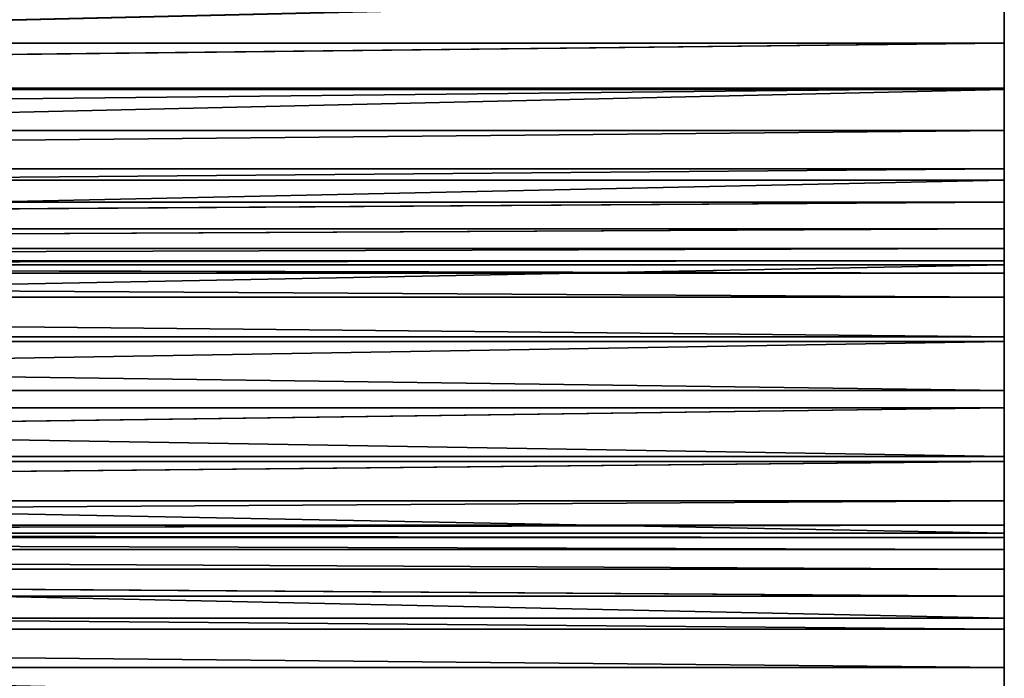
# Model space of a CAD drawing. Extents: x 0 to 22.2, y -49.5 to 1.2.
# Tile 11 of 23: x 16.5 to 22, y -15.8 to -12.1. Entities that reach past the tile are written whole.
import ezdxf

# ---------------------------------------------------------------- set-up
doc = ezdxf.new("R2010")
doc.units = 0
doc.header["$LTSCALE"] = 2.54
doc.layers.get('0').update_dxf_attribs({"color": 13, "linetype": 'CONTINUOUS'})

# ---------------------------------------------------------------- blocks, each defined once
blk = doc.blocks.new('GRUPA0_1')
at = {"color": 0}
for p, q in [((22, -12, 70), (0, -12.5209, 69.9544)), ((22, -12, 70), (0, -12.5209, 69.9544)), ((22, -12, 68.5), (22, -12.2605, 68.4772)), ((22, -12.5209, 69.9544), (22, -12, 70)), ((22, -12, 70), (22, -12.2605, 68.4772)), ((22, -12, 68.5), (22, -12.2605, 68.4772)), ((22, -12, 70), (22, -12.2605, 68.4772)), ((22, -12.5209, 69.9544), (22, -12, 70)), ((22, -12.2605, 68.4772), (0, -12.2605, 68.4772)), ((22, -12.2605, 68.4772), (0, -12.2605, 68.4772)), ((22, -12.2605, 68.4772), (0, -12.513, 68.4095)), ((22, -12.2605, 68.4772), (0, -12.513, 68.4095)), ((22, -12.2605, 68.4772), (22, -12.513, 68.4095)), ((22, -12.5209, 69.9544), (22, -12.2605, 68.4772)), ((22, -12.5209, 69.9544), (22, -12.2605, 68.4772)), ((22, -12.2605, 68.4772), (22, -12.513, 68.4095)), ((22, -12.513, 68.4095), (0, -12.513, 68.4095)), ((22, -12.513, 68.4095), (0, -12.513, 68.4095)), ((22, -12.513, 68.4095), (0, -12.75, 68.299)), ((22, -12.513, 68.4095), (0, -12.75, 68.299)), ((22, -12.5209, 69.9544), (0, -13.0261, 69.8191)), ((22, -12.5209, 69.9544), (0, -13.0261, 69.8191)), ((22, -12.5209, 69.9544), (0, -12.5209, 69.9544)), ((22, -12.5209, 69.9544), (0, -12.5209, 69.9544)), ((22, -12.513, 68.4095), (22, -12.75, 68.299)), ((22, -12.5209, 69.9544), (22, -12.513, 68.4095)), ((22, -12.5209, 69.9544), (22, -12.513, 68.4095)), ((22, -13.0261, 69.8191), (22, -12.513, 68.4095)), ((22, -13.0261, 69.8191), (22, -12.513, 68.4095)), ((22, -12.513, 68.4095), (22, -12.75, 68.299)), ((22, -13.0261, 69.8191), (22, -12.5209, 69.9544)), ((22, -13.0261, 69.8191), (22, -12.5209, 69.9544)), ((22, -12.75, 68.299), (0, -12.75, 68.299)), ((22, -12.75, 68.299), (0, -12.75, 68.299)), ((22, -12.75, 68.299), (0, -12.9642, 68.1491)), ((22, -12.75, 68.299), (0, -12.9642, 68.1491)), ((22, -12.75, 68.299), (22, -12.9642, 68.1491)), ((22, -13.0261, 69.8191), (22, -12.75, 68.299)), ((22, -13.0261, 69.8191), (22, -12.75, 68.299)), ((22, -13.5, 69.5981), (22, -12.75, 68.299)), ((22, -13.5, 69.5981), (22, -12.75, 68.299)), ((22, -12.75, 68.299), (22, -12.9642, 68.1491)), ((22, -12.9642, 68.1491), (0, -12.9642, 68.1491)), ((22, -12.9642, 68.1491), (0, -12.9642, 68.1491)), ((22, -12.9642, 68.1491), (0, -13.1491, 67.9642)), ((22, -12.9642, 68.1491), (0, -13.1491, 67.9642)), ((22, -12.9642, 68.1491), (22, -13.1491, 67.9642)), ((22, -13.5, 69.5981), (22, -12.9642, 68.1491)), ((22, -13.5, 69.5981), (22, -12.9642, 68.1491)), ((22, -13.9284, 69.2981), (22, -12.9642, 68.1491)), ((22, -13.9284, 69.2981), (22, -12.9642, 68.1491)), ((22, -12.9642, 68.1491), (22, -13.1491, 67.9642)), ((22, -13.0261, 69.8191), (0, -13.5, 69.5981)), ((22, -13.0261, 69.8191), (0, -13.5, 69.5981)), ((22, -13.0261, 69.8191), (0, -13.0261, 69.8191)), ((22, -13.0261, 69.8191), (0, -13.0261, 69.8191)), ((22, -13.5, 69.5981), (22, -13.0261, 69.8191)), ((22, -13.5, 69.5981), (22, -13.0261, 69.8191)), ((22, -13.1491, 67.9642), (0, -13.1491, 67.9642)), ((22, -13.1491, 67.9642), (0, -13.1491, 67.9642)), ((22, -13.1491, 67.9642), (0, -13.299, 67.75)), ((22, -13.1491, 67.9642), (0, -13.299, 67.75)), ((22, -13.1491, 67.9642), (22, -13.299, 67.75)), ((22, -13.9284, 69.2981), (22, -13.1491, 67.9642)), ((22, -13.9284, 69.2981), (22, -13.1491, 67.9642)), ((22, -14.2981, 68.9284), (22, -13.1491, 67.9642)), ((22, -14.2981, 68.9284), (22, -13.1491, 67.9642)), ((22, -13.1491, 67.9642), (22, -13.299, 67.75)), ((22, -13.299, 67.75), (0, -13.299, 67.75)), ((22, -13.299, 67.75), (0, -13.299, 67.75)), ((22, -13.299, 67.75), (0, -13.4095, 67.513)), ((22, -13.299, 67.75), (0, -13.4095, 67.513)), ((22, -13.299, 67.75), (22, -13.4095, 67.513)), ((22, -14.2981, 68.9284), (22, -13.299, 67.75)), ((22, -14.2981, 68.9284), (22, -13.299, 67.75)), ((22, -14.5981, 68.5), (22, -13.299, 67.75)), ((22, -14.5981, 68.5), (22, -13.299, 67.75)), ((22, -13.299, 67.75), (22, -13.4095, 67.513)), ((22, -13.4095, 67.513), (0, -13.4095, 67.513)), ((22, -13.4095, 67.513), (0, -13.4095, 67.513)), ((22, -13.4095, 67.513), (0, -13.4772, 67.2605)), ((22, -13.4095, 67.513), (0, -13.4772, 67.2605)), ((22, -13.4095, 67.513), (22, -13.4772, 67.2605)), ((22, -14.5981, 68.5), (22, -13.4095, 67.513)), ((22, -14.5981, 68.5), (22, -13.4095, 67.513)), ((22, -14.8191, 68.0261), (22, -13.4095, 67.513)), ((22, -14.8191, 68.0261), (22, -13.4095, 67.513)), ((22, -13.4095, 67.513), (22, -13.4772, 67.2605)), ((22, -13.4772, 67.2605), (0, -13.4772, 67.2605)), ((22, -13.4772, 67.2605), (0, -13.4772, 67.2605)), ((22, -13.4772, 67.2605), (0, -13.5, 67)), ((22, -13.4772, 67.2605), (0, -13.5, 67)), ((0, -13.5, 3), (22, -13.5, 3)), ((22, -13.5456, 2.4791), (0, -13.5, 3)), ((22, -13.5456, 2.4791), (0, -13.5, 3)), ((22, -13.5, 67), (0, -13.5, 67)), ((22, -13.5, 69.5981), (0, -13.9284, 69.2981)), ((22, -13.5, 69.5981), (0, -13.9284, 69.2981)), ((22, -13.5, 69.5981), (0, -13.5, 69.5981)), ((22, -13.5, 69.5981), (0, -13.5, 69.5981)), ((22, -13.5, 67), (0, -13.5, 67)), ((22, -13.5, 67), (0, -13.5, 3)), ((22, -13.5, 67), (0, -13.5, 3)), ((0, -13.5, 3), (22, -13.5, 3)), ((22, -13.4772, 67.2605), (22, -13.5, 67)), ((22, -14.8191, 68.0261), (22, -13.4772, 67.2605)), ((22, -14.8191, 68.0261), (22, -13.4772, 67.2605)), ((22, -14.9544, 67.5209), (22, -13.4772, 67.2605)), ((22, -14.9544, 67.5209), (22, -13.4772, 67.2605)), ((22, -13.4772, 67.2605), (22, -13.5, 67)), ((22, -13.5, 3), (22, -13.5456, 2.4791)), ((22, -13.5, 3), (22, -13.5456, 2.4791)), ((22, -13.5, 3), (22, -15, 3)), ((22, -13.9284, 69.2981), (22, -13.5, 69.5981)), ((22, -13.9284, 69.2981), (22, -13.5, 69.5981)), ((22, -14.9544, 67.5209), (22, -13.5, 67)), ((22, -14.9544, 67.5209), (22, -13.5, 67)), ((22, -15, 67), (22, -13.5, 67)), ((22, -13.5, 67), (22, -13.5, 3)), ((22, -13.5, 67), (22, -13.5, 3)), ((22, -13.5, 67), (22, -15, 3)), ((22, -13.5, 3), (22, -15, 3)), ((22, -13.5, 67), (22, -15, 3)), ((22, -15, 67), (22, -13.5, 67)), ((22, -13.5456, 2.4791), (0, -13.5456, 2.4791)), ((22, -13.5456, 2.4791), (0, -13.5456, 2.4791)), ((22, -13.6809, 1.9739), (0, -13.5456, 2.4791)), ((22, -13.6809, 1.9739), (0, -13.5456, 2.4791)), ((22, -13.5456, 2.4791), (22, -13.6809, 1.9739)), ((22, -13.5456, 2.4791), (22, -13.6809, 1.9739)), ((22, -13.5456, 2.4791), (22, -15.0228, 2.7395)), ((22, -13.5456, 2.4791), (22, -15.0228, 2.7395)), ((22, -13.5456, 2.4791), (22, -15, 3)), ((22, -13.5456, 2.4791), (22, -15, 3)), ((22, -13.6809, 1.9739), (0, -13.6809, 1.9739)), ((22, -13.6809, 1.9739), (0, -13.6809, 1.9739)), ((22, -13.9019, 1.5), (0, -13.6809, 1.9739)), ((22, -13.9019, 1.5), (0, -13.6809, 1.9739)), ((22, -13.6809, 1.9739), (22, -13.9019, 1.5)), ((22, -13.6809, 1.9739), (22, -13.9019, 1.5)), ((22, -13.6809, 1.9739), (22, -15.0905, 2.487)), ((22, -13.6809, 1.9739), (22, -15.0905, 2.487)), ((22, -13.6809, 1.9739), (22, -15.0228, 2.7395)), ((22, -13.6809, 1.9739), (22, -15.0228, 2.7395)), ((22, -13.9019, 1.5), (0, -13.9019, 1.5)), ((22, -13.9019, 1.5), (0, -13.9019, 1.5)), ((22, -14.2019, 1.0716), (0, -13.9019, 1.5)), ((22, -14.2019, 1.0716), (0, -13.9019, 1.5)), ((22, -13.9019, 1.5), (22, -14.2019, 1.0716)), ((22, -13.9019, 1.5), (22, -14.2019, 1.0716)), ((22, -13.9019, 1.5), (22, -15.201, 2.25)), ((22, -13.9019, 1.5), (22, -15.201, 2.25)), ((22, -13.9019, 1.5), (22, -15.0905, 2.487)), ((22, -13.9019, 1.5), (22, -15.0905, 2.487)), ((22, -13.9284, 69.2981), (0, -14.2981, 68.9284)), ((22, -13.9284, 69.2981), (0, -14.2981, 68.9284)), ((22, -13.9284, 69.2981), (0, -13.9284, 69.2981)), ((22, -13.9284, 69.2981), (0, -13.9284, 69.2981)), ((22, -14.2981, 68.9284), (22, -13.9284, 69.2981)), ((22, -14.2981, 68.9284), (22, -13.9284, 69.2981)), ((22, -14.2019, 1.0716), (0, -14.2019, 1.0716)), ((22, -14.2019, 1.0716), (0, -14.2019, 1.0716)), ((22, -14.5716, 0.7019), (0, -14.2019, 1.0716)), ((22, -14.5716, 0.7019), (0, -14.2019, 1.0716)), ((22, -14.2019, 1.0716), (22, -14.5716, 0.7019)), ((22, -14.2019, 1.0716), (22, -14.5716, 0.7019)), ((22, -14.2019, 1.0716), (22, -15.3509, 2.0358)), ((22, -14.2019, 1.0716), (22, -15.3509, 2.0358)), ((22, -14.2019, 1.0716), (22, -15.201, 2.25)), ((22, -14.2019, 1.0716), (22, -15.201, 2.25)), ((22, -14.2981, 68.9284), (0, -14.5981, 68.5)), ((22, -14.2981, 68.9284), (0, -14.5981, 68.5)), ((22, -14.2981, 68.9284), (0, -14.2981, 68.9284)), ((22, -14.2981, 68.9284), (0, -14.2981, 68.9284)), ((22, -14.5981, 68.5), (22, -14.2981, 68.9284)), ((22, -14.5981, 68.5), (22, -14.2981, 68.9284)), ((22, -14.5716, 0.7019), (0, -14.5716, 0.7019)), ((22, -14.5716, 0.7019), (0, -14.5716, 0.7019)), ((22, -15, 0.4019), (0, -14.5716, 0.7019)), ((22, -15, 0.4019), (0, -14.5716, 0.7019)), ((22, -14.5716, 0.7019), (22, -15, 0.4019)), ((22, -14.5716, 0.7019), (22, -15, 0.4019)), ((22, -14.5716, 0.7019), (22, -15.5358, 1.8509)), ((22, -14.5716, 0.7019), (22, -15.5358, 1.8509)), ((22, -14.5716, 0.7019), (22, -15.3509, 2.0358)), ((22, -14.5716, 0.7019), (22, -15.3509, 2.0358)), ((22, -14.5981, 68.5), (0, -14.8191, 68.0261)), ((22, -14.5981, 68.5), (0, -14.8191, 68.0261)), ((22, -14.5981, 68.5), (0, -14.5981, 68.5)), ((22, -14.5981, 68.5), (0, -14.5981, 68.5)), ((22, -14.8191, 68.0261), (22, -14.5981, 68.5)), ((22, -14.8191, 68.0261), (22, -14.5981, 68.5)), ((22, -14.8191, 68.0261), (0, -14.9544, 67.5209)), ((22, -14.8191, 68.0261), (0, -14.9544, 67.5209)), ((22, -14.8191, 68.0261), (0, -14.8191, 68.0261)), ((22, -14.8191, 68.0261), (0, -14.8191, 68.0261)), ((22, -14.9544, 67.5209), (22, -14.8191, 68.0261)), ((22, -14.9544, 67.5209), (22, -14.8191, 68.0261)), ((22, -14.9544, 67.5209), (0, -15, 67)), ((22, -14.9544, 67.5209), (0, -15, 67)), ((22, -14.9544, 67.5209), (0, -14.9544, 67.5209)), ((22, -14.9544, 67.5209), (0, -14.9544, 67.5209)), ((22, -15, 67), (22, -14.9544, 67.5209)), ((22, -15, 67), (22, -14.9544, 67.5209)), ((22, -15.0228, 2.7395), (0, -15, 3)), ((22, -15.0228, 2.7395), (0, -15, 3)), ((22, -15, 3), (0, -15, 3)), ((22, -15, 0.4019), (0, -15, 0.4019)), ((22, -15, 0.4019), (0, -15, 0.4019)), ((22, -15.4739, 0.1809), (0, -15, 0.4019)), ((22, -15.4739, 0.1809), (0, -15, 0.4019)), ((0, -15, 67), (22, -15, 67)), ((22, -15, 67), (0, -15, 3)), ((22, -15, 3), (0, -15, 3)), ((22, -15, 67), (0, -15, 3)), ((0, -15, 67), (22, -15, 67)), ((22, -15.0228, 2.7395), (22, -15, 3)), ((22, -15, 0.4019), (22, -15.4739, 0.1809)), ((22, -15, 0.4019), (22, -15.4739, 0.1809)), ((22, -15, 0.4019), (22, -15.75, 1.701)), ((22, -15, 0.4019), (22, -15.75, 1.701)), ((22, -15, 0.4019), (22, -15.5358, 1.8509)), ((22, -15, 0.4019), (22, -15.5358, 1.8509)), ((22, -15.0228, 2.7395), (22, -15, 3)), ((22, -15, 3), (22, -15, 67)), ((22, -15, 3), (22, -15, 67)), ((22, -15.0905, 2.487), (0, -15.0228, 2.7395)), ((22, -15.0905, 2.487), (0, -15.0228, 2.7395)), ((22, -15.0228, 2.7395), (0, -15.0228, 2.7395)), ((22, -15.0228, 2.7395), (0, -15.0228, 2.7395)), ((22, -15.0905, 2.487), (22, -15.0228, 2.7395)), ((22, -15.0905, 2.487), (22, -15.0228, 2.7395)), ((22, -15.201, 2.25), (0, -15.0905, 2.487)), ((22, -15.201, 2.25), (0, -15.0905, 2.487)), ((22, -15.0905, 2.487), (0, -15.0905, 2.487)), ((22, -15.0905, 2.487), (0, -15.0905, 2.487)), ((22, -15.201, 2.25), (22, -15.0905, 2.487)), ((22, -15.201, 2.25), (22, -15.0905, 2.487)), ((22, -15.3509, 2.0358), (0, -15.201, 2.25)), ((22, -15.3509, 2.0358), (0, -15.201, 2.25)), ((22, -15.201, 2.25), (0, -15.201, 2.25)), ((22, -15.201, 2.25), (0, -15.201, 2.25)), ((22, -15.3509, 2.0358), (22, -15.201, 2.25)), ((22, -15.3509, 2.0358), (22, -15.201, 2.25)), ((22, -15.5358, 1.8509), (0, -15.3509, 2.0358)), ((22, -15.5358, 1.8509), (0, -15.3509, 2.0358)), ((22, -15.3509, 2.0358), (0, -15.3509, 2.0358)), ((22, -15.3509, 2.0358), (0, -15.3509, 2.0358)), ((22, -15.5358, 1.8509), (22, -15.3509, 2.0358)), ((22, -15.5358, 1.8509), (22, -15.3509, 2.0358)), ((22, -15.4739, 0.1809), (0, -15.4739, 0.1809)), ((22, -15.4739, 0.1809), (0, -15.4739, 0.1809)), ((22, -15.4739, 0.1809), (22, -15.9791, 0.0456)), ((22, -15.4739, 0.1809), (22, -15.9791, 0.0456)), ((22, -15.4739, 0.1809), (22, -15.987, 1.5905)), ((22, -15.4739, 0.1809), (22, -15.987, 1.5905)), ((22, -15.4739, 0.1809), (22, -15.75, 1.701)), ((22, -15.4739, 0.1809), (22, -15.75, 1.701)), ((22, -15.75, 1.701), (0, -15.5358, 1.8509)), ((22, -15.75, 1.701), (0, -15.5358, 1.8509)), ((22, -15.5358, 1.8509), (0, -15.5358, 1.8509)), ((22, -15.5358, 1.8509), (0, -15.5358, 1.8509)), ((22, -15.75, 1.701), (22, -15.5358, 1.8509)), ((22, -15.75, 1.701), (22, -15.5358, 1.8509)), ((22, -15.75, 1.701), (0, -15.75, 1.701)), ((22, -15.75, 1.701), (0, -15.75, 1.701)), ((22, -15.987, 1.5905), (22, -15.75, 1.701)), ((22, -15.987, 1.5905), (22, -15.75, 1.701))]:
    blk.add_line(p, q, dxfattribs=at)
mesh = blk.add_polyface(dxfattribs=at)
corners = [(22, -12, 68.5), (0, -12.2605, 68.4772), (0, -12, 68.5)]
mesh.append_faces([[corners[k] for k in face] for face in [(0, 1, 2)]], dxfattribs={"color": 0})
mesh = blk.add_polyface(dxfattribs=at)
corners = [(22, -12.2605, 68.4772), (0, -12.2605, 68.4772), (22, -12, 68.5)]
mesh.append_faces([[corners[k] for k in face] for face in [(0, 1, 2)]], dxfattribs={"color": 0})
mesh = blk.add_polyface(dxfattribs=at)
corners = [(22, -12, 70), (0, -12.5209, 69.9544), (22, -12.5209, 69.9544)]
mesh.append_faces([[corners[k] for k in face] for face in [(0, 1, 2)]], dxfattribs={"color": 0})
mesh = blk.add_polyface(dxfattribs=at)
corners = [(22, -12, 70), (0, -12, 70), (0, -12.5209, 69.9544)]
mesh.append_faces([[corners[k] for k in face] for face in [(0, 1, 2)]], dxfattribs={"color": 0})
mesh = blk.add_polyface(dxfattribs=at)
corners = [(22, -12, 70), (22, -12.2605, 68.4772), (22, -12, 68.5)]
mesh.append_faces([[corners[k] for k in face] for face in [(0, 1, 2)]], dxfattribs={"color": 0})
mesh = blk.add_polyface(dxfattribs=at)
corners = [(22, -12, 70), (22, -12.5209, 69.9544), (22, -12.2605, 68.4772)]
mesh.append_faces([[corners[k] for k in face] for face in [(0, 1, 2)]], dxfattribs={"color": 0})
mesh = blk.add_polyface(dxfattribs=at)
corners = [(22, -12.2605, 68.4772), (0, -12.513, 68.4095), (0, -12.2605, 68.4772)]
mesh.append_faces([[corners[k] for k in face] for face in [(0, 1, 2)]], dxfattribs={"color": 0})
mesh = blk.add_polyface(dxfattribs=at)
corners = [(22, -12.513, 68.4095), (0, -12.513, 68.4095), (22, -12.2605, 68.4772)]
mesh.append_faces([[corners[k] for k in face] for face in [(0, 1, 2)]], dxfattribs={"color": 0})
mesh = blk.add_polyface(dxfattribs=at)
corners = [(22, -12.2605, 68.4772), (22, -12.5209, 69.9544), (22, -12.513, 68.4095)]
mesh.append_faces([[corners[k] for k in face] for face in [(0, 1, 2)]], dxfattribs={"color": 0})
mesh = blk.add_polyface(dxfattribs=at)
corners = [(22, -12.513, 68.4095), (0, -12.75, 68.299), (0, -12.513, 68.4095)]
mesh.append_faces([[corners[k] for k in face] for face in [(0, 1, 2)]], dxfattribs={"color": 0})
mesh = blk.add_polyface(dxfattribs=at)
corners = [(22, -12.75, 68.299), (0, -12.75, 68.299), (22, -12.513, 68.4095)]
mesh.append_faces([[corners[k] for k in face] for face in [(0, 1, 2)]], dxfattribs={"color": 0})
mesh = blk.add_polyface(dxfattribs=at)
corners = [(22, -12.5209, 69.9544), (0, -13.0261, 69.8191), (22, -13.0261, 69.8191)]
mesh.append_faces([[corners[k] for k in face] for face in [(0, 1, 2)]], dxfattribs={"color": 0})
mesh = blk.add_polyface(dxfattribs=at)
corners = [(22, -12.5209, 69.9544), (0, -12.5209, 69.9544), (0, -13.0261, 69.8191)]
mesh.append_faces([[corners[k] for k in face] for face in [(0, 1, 2)]], dxfattribs={"color": 0})
mesh = blk.add_polyface(dxfattribs=at)
corners = [(22, -12.513, 68.4095), (22, -12.5209, 69.9544), (22, -13.0261, 69.8191)]
mesh.append_faces([[corners[k] for k in face] for face in [(0, 1, 2)]], dxfattribs={"color": 0})
mesh = blk.add_polyface(dxfattribs=at)
corners = [(22, -12.513, 68.4095), (22, -13.0261, 69.8191), (22, -12.75, 68.299)]
mesh.append_faces([[corners[k] for k in face] for face in [(0, 1, 2)]], dxfattribs={"color": 0})
mesh = blk.add_polyface(dxfattribs=at)
corners = [(22, -12.75, 68.299), (0, -12.9642, 68.1491), (0, -12.75, 68.299)]
mesh.append_faces([[corners[k] for k in face] for face in [(0, 1, 2)]], dxfattribs={"color": 0})
mesh = blk.add_polyface(dxfattribs=at)
corners = [(22, -12.9642, 68.1491), (0, -12.9642, 68.1491), (22, -12.75, 68.299)]
mesh.append_faces([[corners[k] for k in face] for face in [(0, 1, 2)]], dxfattribs={"color": 0})
mesh = blk.add_polyface(dxfattribs=at)
corners = [(22, -12.75, 68.299), (22, -13.0261, 69.8191), (22, -13.5, 69.5981)]
mesh.append_faces([[corners[k] for k in face] for face in [(0, 1, 2)]], dxfattribs={"color": 0})
mesh = blk.add_polyface(dxfattribs=at)
corners = [(22, -12.75, 68.299), (22, -13.5, 69.5981), (22, -12.9642, 68.1491)]
mesh.append_faces([[corners[k] for k in face] for face in [(0, 1, 2)]], dxfattribs={"color": 0})
mesh = blk.add_polyface(dxfattribs=at)
corners = [(22, -12.9642, 68.1491), (0, -13.1491, 67.9642), (0, -12.9642, 68.1491)]
mesh.append_faces([[corners[k] for k in face] for face in [(0, 1, 2)]], dxfattribs={"color": 0})
mesh = blk.add_polyface(dxfattribs=at)
corners = [(22, -12.9642, 68.1491), (22, -13.1491, 67.9642), (0, -13.1491, 67.9642)]
mesh.append_faces([[corners[k] for k in face] for face in [(0, 1, 2)]], dxfattribs={"color": 0})
mesh = blk.add_polyface(dxfattribs=at)
corners = [(22, -12.9642, 68.1491), (22, -13.5, 69.5981), (22, -13.9284, 69.2981)]
mesh.append_faces([[corners[k] for k in face] for face in [(0, 1, 2)]], dxfattribs={"color": 0})
mesh = blk.add_polyface(dxfattribs=at)
corners = [(22, -12.9642, 68.1491), (22, -13.9284, 69.2981), (22, -13.1491, 67.9642)]
mesh.append_faces([[corners[k] for k in face] for face in [(0, 1, 2)]], dxfattribs={"color": 0})
mesh = blk.add_polyface(dxfattribs=at)
corners = [(22, -13.0261, 69.8191), (0, -13.5, 69.5981), (22, -13.5, 69.5981)]
mesh.append_faces([[corners[k] for k in face] for face in [(0, 1, 2)]], dxfattribs={"color": 0})
mesh = blk.add_polyface(dxfattribs=at)
corners = [(22, -13.0261, 69.8191), (0, -13.0261, 69.8191), (0, -13.5, 69.5981)]
mesh.append_faces([[corners[k] for k in face] for face in [(0, 1, 2)]], dxfattribs={"color": 0})
mesh = blk.add_polyface(dxfattribs=at)
corners = [(22, -13.1491, 67.9642), (0, -13.299, 67.75), (0, -13.1491, 67.9642)]
mesh.append_faces([[corners[k] for k in face] for face in [(0, 1, 2)]], dxfattribs={"color": 0})
mesh = blk.add_polyface(dxfattribs=at)
corners = [(22, -13.1491, 67.9642), (22, -13.299, 67.75), (0, -13.299, 67.75)]
mesh.append_faces([[corners[k] for k in face] for face in [(0, 1, 2)]], dxfattribs={"color": 0})
mesh = blk.add_polyface(dxfattribs=at)
corners = [(22, -13.1491, 67.9642), (22, -13.9284, 69.2981), (22, -14.2981, 68.9284)]
mesh.append_faces([[corners[k] for k in face] for face in [(0, 1, 2)]], dxfattribs={"color": 0})
mesh = blk.add_polyface(dxfattribs=at)
corners = [(22, -13.1491, 67.9642), (22, -14.2981, 68.9284), (22, -13.299, 67.75)]
mesh.append_faces([[corners[k] for k in face] for face in [(0, 1, 2)]], dxfattribs={"color": 0})
mesh = blk.add_polyface(dxfattribs=at)
corners = [(22, -13.299, 67.75), (0, -13.4095, 67.513), (0, -13.299, 67.75)]
mesh.append_faces([[corners[k] for k in face] for face in [(0, 1, 2)]], dxfattribs={"color": 0})
mesh = blk.add_polyface(dxfattribs=at)
corners = [(22, -13.299, 67.75), (22, -13.4095, 67.513), (0, -13.4095, 67.513)]
mesh.append_faces([[corners[k] for k in face] for face in [(0, 1, 2)]], dxfattribs={"color": 0})
mesh = blk.add_polyface(dxfattribs=at)
corners = [(22, -13.299, 67.75), (22, -14.2981, 68.9284), (22, -14.5981, 68.5)]
mesh.append_faces([[corners[k] for k in face] for face in [(0, 1, 2)]], dxfattribs={"color": 0})
mesh = blk.add_polyface(dxfattribs=at)
corners = [(22, -13.299, 67.75), (22, -14.5981, 68.5), (22, -13.4095, 67.513)]
mesh.append_faces([[corners[k] for k in face] for face in [(0, 1, 2)]], dxfattribs={"color": 0})
mesh = blk.add_polyface(dxfattribs=at)
corners = [(22, -13.4095, 67.513), (0, -13.4772, 67.2605), (0, -13.4095, 67.513)]
mesh.append_faces([[corners[k] for k in face] for face in [(0, 1, 2)]], dxfattribs={"color": 0})
mesh = blk.add_polyface(dxfattribs=at)
corners = [(22, -13.4095, 67.513), (22, -13.4772, 67.2605), (0, -13.4772, 67.2605)]
mesh.append_faces([[corners[k] for k in face] for face in [(0, 1, 2)]], dxfattribs={"color": 0})
mesh = blk.add_polyface(dxfattribs=at)
corners = [(22, -13.4095, 67.513), (22, -14.5981, 68.5), (22, -14.8191, 68.0261)]
mesh.append_faces([[corners[k] for k in face] for face in [(0, 1, 2)]], dxfattribs={"color": 0})
mesh = blk.add_polyface(dxfattribs=at)
corners = [(22, -13.4095, 67.513), (22, -14.8191, 68.0261), (22, -13.4772, 67.2605)]
mesh.append_faces([[corners[k] for k in face] for face in [(0, 1, 2)]], dxfattribs={"color": 0})
mesh = blk.add_polyface(dxfattribs=at)
corners = [(22, -13.4772, 67.2605), (0, -13.5, 67), (0, -13.4772, 67.2605)]
mesh.append_faces([[corners[k] for k in face] for face in [(0, 1, 2)]], dxfattribs={"color": 0})
mesh = blk.add_polyface(dxfattribs=at)
corners = [(22, -13.4772, 67.2605), (22, -13.5, 67), (0, -13.5, 67)]
mesh.append_faces([[corners[k] for k in face] for face in [(0, 1, 2)]], dxfattribs={"color": 0})
mesh = blk.add_polyface(dxfattribs=at)
corners = [(22, -13.5, 3), (22, -13.5456, 2.4791), (0, -13.5, 3)]
mesh.append_faces([[corners[k] for k in face] for face in [(0, 1, 2)]], dxfattribs={"color": 0})
mesh = blk.add_polyface(dxfattribs=at)
corners = [(0, -13.5, 3), (22, -13.5456, 2.4791), (0, -13.5456, 2.4791)]
mesh.append_faces([[corners[k] for k in face] for face in [(0, 1, 2)]], dxfattribs={"color": 0})
mesh = blk.add_polyface(dxfattribs=at)
corners = [(22, -13.5, 69.5981), (0, -13.9284, 69.2981), (22, -13.9284, 69.2981)]
mesh.append_faces([[corners[k] for k in face] for face in [(0, 1, 2)]], dxfattribs={"color": 0})
mesh = blk.add_polyface(dxfattribs=at)
corners = [(22, -13.5, 69.5981), (0, -13.5, 69.5981), (0, -13.9284, 69.2981)]
mesh.append_faces([[corners[k] for k in face] for face in [(0, 1, 2)]], dxfattribs={"color": 0})
mesh = blk.add_polyface(dxfattribs=at)
corners = [(22, -13.5, 67), (0, -13.5, 3), (0, -13.5, 67)]
mesh.append_faces([[corners[k] for k in face] for face in [(0, 1, 2)]], dxfattribs={"color": 0})
mesh = blk.add_polyface(dxfattribs=at)
corners = [(22, -13.5, 67), (22, -13.5, 3), (0, -13.5, 3)]
mesh.append_faces([[corners[k] for k in face] for face in [(0, 1, 2)]], dxfattribs={"color": 0})
mesh = blk.add_polyface(dxfattribs=at)
corners = [(22, -13.4772, 67.2605), (22, -14.8191, 68.0261), (22, -14.9544, 67.5209)]
mesh.append_faces([[corners[k] for k in face] for face in [(0, 1, 2)]], dxfattribs={"color": 0})
mesh = blk.add_polyface(dxfattribs=at)
corners = [(22, -13.4772, 67.2605), (22, -14.9544, 67.5209), (22, -13.5, 67)]
mesh.append_faces([[corners[k] for k in face] for face in [(0, 1, 2)]], dxfattribs={"color": 0})
mesh = blk.add_polyface(dxfattribs=at)
corners = [(22, -13.5, 3), (22, -15, 3), (22, -13.5456, 2.4791)]
mesh.append_faces([[corners[k] for k in face] for face in [(0, 1, 2)]], dxfattribs={"color": 0})
mesh = blk.add_polyface(dxfattribs=at)
corners = [(22, -13.5, 67), (22, -14.9544, 67.5209), (22, -15, 67)]
mesh.append_faces([[corners[k] for k in face] for face in [(0, 1, 2)]], dxfattribs={"color": 0})
mesh = blk.add_polyface(dxfattribs=at)
corners = [(22, -13.5, 67), (22, -15, 3), (22, -13.5, 3)]
mesh.append_faces([[corners[k] for k in face] for face in [(0, 1, 2)]], dxfattribs={"color": 0})
mesh = blk.add_polyface(dxfattribs=at)
corners = [(22, -13.5, 67), (22, -15, 67), (22, -15, 3)]
mesh.append_faces([[corners[k] for k in face] for face in [(0, 1, 2)]], dxfattribs={"color": 0})
mesh = blk.add_polyface(dxfattribs=at)
corners = [(22, -13.5456, 2.4791), (22, -13.6809, 1.9739), (0, -13.5456, 2.4791)]
mesh.append_faces([[corners[k] for k in face] for face in [(0, 1, 2)]], dxfattribs={"color": 0})
mesh = blk.add_polyface(dxfattribs=at)
corners = [(0, -13.5456, 2.4791), (22, -13.6809, 1.9739), (0, -13.6809, 1.9739)]
mesh.append_faces([[corners[k] for k in face] for face in [(0, 1, 2)]], dxfattribs={"color": 0})
mesh = blk.add_polyface(dxfattribs=at)
corners = [(22, -13.5456, 2.4791), (22, -15.0228, 2.7395), (22, -13.6809, 1.9739)]
mesh.append_faces([[corners[k] for k in face] for face in [(0, 1, 2)]], dxfattribs={"color": 0})
mesh = blk.add_polyface(dxfattribs=at)
corners = [(22, -13.5456, 2.4791), (22, -15, 3), (22, -15.0228, 2.7395)]
mesh.append_faces([[corners[k] for k in face] for face in [(0, 1, 2)]], dxfattribs={"color": 0})
mesh = blk.add_polyface(dxfattribs=at)
corners = [(22, -13.6809, 1.9739), (22, -13.9019, 1.5), (0, -13.6809, 1.9739)]
mesh.append_faces([[corners[k] for k in face] for face in [(0, 1, 2)]], dxfattribs={"color": 0})
mesh = blk.add_polyface(dxfattribs=at)
corners = [(0, -13.6809, 1.9739), (22, -13.9019, 1.5), (0, -13.9019, 1.5)]
mesh.append_faces([[corners[k] for k in face] for face in [(0, 1, 2)]], dxfattribs={"color": 0})
mesh = blk.add_polyface(dxfattribs=at)
corners = [(22, -13.6809, 1.9739), (22, -15.0905, 2.487), (22, -13.9019, 1.5)]
mesh.append_faces([[corners[k] for k in face] for face in [(0, 1, 2)]], dxfattribs={"color": 0})
mesh = blk.add_polyface(dxfattribs=at)
corners = [(22, -13.6809, 1.9739), (22, -15.0228, 2.7395), (22, -15.0905, 2.487)]
mesh.append_faces([[corners[k] for k in face] for face in [(0, 1, 2)]], dxfattribs={"color": 0})
mesh = blk.add_polyface(dxfattribs=at)
corners = [(22, -13.9019, 1.5), (22, -14.2019, 1.0716), (0, -13.9019, 1.5)]
mesh.append_faces([[corners[k] for k in face] for face in [(0, 1, 2)]], dxfattribs={"color": 0})
mesh = blk.add_polyface(dxfattribs=at)
corners = [(0, -13.9019, 1.5), (22, -14.2019, 1.0716), (0, -14.2019, 1.0716)]
mesh.append_faces([[corners[k] for k in face] for face in [(0, 1, 2)]], dxfattribs={"color": 0})
mesh = blk.add_polyface(dxfattribs=at)
corners = [(22, -13.9019, 1.5), (22, -15.201, 2.25), (22, -14.2019, 1.0716)]
mesh.append_faces([[corners[k] for k in face] for face in [(0, 1, 2)]], dxfattribs={"color": 0})
mesh = blk.add_polyface(dxfattribs=at)
corners = [(22, -13.9019, 1.5), (22, -15.0905, 2.487), (22, -15.201, 2.25)]
mesh.append_faces([[corners[k] for k in face] for face in [(0, 1, 2)]], dxfattribs={"color": 0})
mesh = blk.add_polyface(dxfattribs=at)
corners = [(22, -13.9284, 69.2981), (0, -14.2981, 68.9284), (22, -14.2981, 68.9284)]
mesh.append_faces([[corners[k] for k in face] for face in [(0, 1, 2)]], dxfattribs={"color": 0})
mesh = blk.add_polyface(dxfattribs=at)
corners = [(22, -13.9284, 69.2981), (0, -13.9284, 69.2981), (0, -14.2981, 68.9284)]
mesh.append_faces([[corners[k] for k in face] for face in [(0, 1, 2)]], dxfattribs={"color": 0})
mesh = blk.add_polyface(dxfattribs=at)
corners = [(22, -14.5716, 0.7019), (0, -14.2019, 1.0716), (22, -14.2019, 1.0716)]
mesh.append_faces([[corners[k] for k in face] for face in [(0, 1, 2)]], dxfattribs={"color": 0})
mesh = blk.add_polyface(dxfattribs=at)
corners = [(22, -14.5716, 0.7019), (0, -14.5716, 0.7019), (0, -14.2019, 1.0716)]
mesh.append_faces([[corners[k] for k in face] for face in [(0, 1, 2)]], dxfattribs={"color": 0})
mesh = blk.add_polyface(dxfattribs=at)
corners = [(22, -14.2019, 1.0716), (22, -15.3509, 2.0358), (22, -14.5716, 0.7019)]
mesh.append_faces([[corners[k] for k in face] for face in [(0, 1, 2)]], dxfattribs={"color": 0})
mesh = blk.add_polyface(dxfattribs=at)
corners = [(22, -14.2019, 1.0716), (22, -15.201, 2.25), (22, -15.3509, 2.0358)]
mesh.append_faces([[corners[k] for k in face] for face in [(0, 1, 2)]], dxfattribs={"color": 0})
mesh = blk.add_polyface(dxfattribs=at)
corners = [(22, -14.2981, 68.9284), (0, -14.5981, 68.5), (22, -14.5981, 68.5)]
mesh.append_faces([[corners[k] for k in face] for face in [(0, 1, 2)]], dxfattribs={"color": 0})
mesh = blk.add_polyface(dxfattribs=at)
corners = [(0, -14.2981, 68.9284), (0, -14.5981, 68.5), (22, -14.2981, 68.9284)]
mesh.append_faces([[corners[k] for k in face] for face in [(0, 1, 2)]], dxfattribs={"color": 0})
mesh = blk.add_polyface(dxfattribs=at)
corners = [(22, -15, 0.4019), (0, -14.5716, 0.7019), (22, -14.5716, 0.7019)]
mesh.append_faces([[corners[k] for k in face] for face in [(0, 1, 2)]], dxfattribs={"color": 0})
mesh = blk.add_polyface(dxfattribs=at)
corners = [(22, -15, 0.4019), (0, -15, 0.4019), (0, -14.5716, 0.7019)]
mesh.append_faces([[corners[k] for k in face] for face in [(0, 1, 2)]], dxfattribs={"color": 0})
mesh = blk.add_polyface(dxfattribs=at)
corners = [(22, -14.5716, 0.7019), (22, -15.5358, 1.8509), (22, -15, 0.4019)]
mesh.append_faces([[corners[k] for k in face] for face in [(0, 1, 2)]], dxfattribs={"color": 0})
mesh = blk.add_polyface(dxfattribs=at)
corners = [(22, -14.5716, 0.7019), (22, -15.3509, 2.0358), (22, -15.5358, 1.8509)]
mesh.append_faces([[corners[k] for k in face] for face in [(0, 1, 2)]], dxfattribs={"color": 0})
mesh = blk.add_polyface(dxfattribs=at)
corners = [(22, -14.5981, 68.5), (0, -14.8191, 68.0261), (22, -14.8191, 68.0261)]
mesh.append_faces([[corners[k] for k in face] for face in [(0, 1, 2)]], dxfattribs={"color": 0})
mesh = blk.add_polyface(dxfattribs=at)
corners = [(0, -14.5981, 68.5), (0, -14.8191, 68.0261), (22, -14.5981, 68.5)]
mesh.append_faces([[corners[k] for k in face] for face in [(0, 1, 2)]], dxfattribs={"color": 0})
mesh = blk.add_polyface(dxfattribs=at)
corners = [(22, -14.8191, 68.0261), (0, -14.9544, 67.5209), (22, -14.9544, 67.5209)]
mesh.append_faces([[corners[k] for k in face] for face in [(0, 1, 2)]], dxfattribs={"color": 0})
mesh = blk.add_polyface(dxfattribs=at)
corners = [(0, -14.8191, 68.0261), (0, -14.9544, 67.5209), (22, -14.8191, 68.0261)]
mesh.append_faces([[corners[k] for k in face] for face in [(0, 1, 2)]], dxfattribs={"color": 0})
mesh = blk.add_polyface(dxfattribs=at)
corners = [(22, -14.9544, 67.5209), (0, -15, 67), (22, -15, 67)]
mesh.append_faces([[corners[k] for k in face] for face in [(0, 1, 2)]], dxfattribs={"color": 0})
mesh = blk.add_polyface(dxfattribs=at)
corners = [(0, -14.9544, 67.5209), (0, -15, 67), (22, -14.9544, 67.5209)]
mesh.append_faces([[corners[k] for k in face] for face in [(0, 1, 2)]], dxfattribs={"color": 0})
mesh = blk.add_polyface(dxfattribs=at)
corners = [(0, -15, 3), (0, -15.0228, 2.7395), (22, -15.0228, 2.7395)]
mesh.append_faces([[corners[k] for k in face] for face in [(0, 1, 2)]], dxfattribs={"color": 0})
mesh = blk.add_polyface(dxfattribs=at)
corners = [(0, -15, 3), (22, -15.0228, 2.7395), (22, -15, 3)]
mesh.append_faces([[corners[k] for k in face] for face in [(0, 1, 2)]], dxfattribs={"color": 0})
mesh = blk.add_polyface(dxfattribs=at)
corners = [(22, -15.4739, 0.1809), (0, -15, 0.4019), (22, -15, 0.4019)]
mesh.append_faces([[corners[k] for k in face] for face in [(0, 1, 2)]], dxfattribs={"color": 0})
mesh = blk.add_polyface(dxfattribs=at)
corners = [(22, -15.4739, 0.1809), (0, -15.4739, 0.1809), (0, -15, 0.4019)]
mesh.append_faces([[corners[k] for k in face] for face in [(0, 1, 2)]], dxfattribs={"color": 0})
mesh = blk.add_polyface(dxfattribs=at)
corners = [(22, -15, 67), (0, -15, 3), (22, -15, 3)]
mesh.append_faces([[corners[k] for k in face] for face in [(0, 1, 2)]], dxfattribs={"color": 0})
mesh = blk.add_polyface(dxfattribs=at)
corners = [(0, -15, 67), (0, -15, 3), (22, -15, 67)]
mesh.append_faces([[corners[k] for k in face] for face in [(0, 1, 2)]], dxfattribs={"color": 0})
mesh = blk.add_polyface(dxfattribs=at)
corners = [(22, -15, 0.4019), (22, -15.75, 1.701), (22, -15.4739, 0.1809)]
mesh.append_faces([[corners[k] for k in face] for face in [(0, 1, 2)]], dxfattribs={"color": 0})
mesh = blk.add_polyface(dxfattribs=at)
corners = [(22, -15, 0.4019), (22, -15.5358, 1.8509), (22, -15.75, 1.701)]
mesh.append_faces([[corners[k] for k in face] for face in [(0, 1, 2)]], dxfattribs={"color": 0})
mesh = blk.add_polyface(dxfattribs=at)
corners = [(0, -15.0228, 2.7395), (0, -15.0905, 2.487), (22, -15.0905, 2.487)]
mesh.append_faces([[corners[k] for k in face] for face in [(0, 1, 2)]], dxfattribs={"color": 0})
mesh = blk.add_polyface(dxfattribs=at)
corners = [(0, -15.0228, 2.7395), (22, -15.0905, 2.487), (22, -15.0228, 2.7395)]
mesh.append_faces([[corners[k] for k in face] for face in [(0, 1, 2)]], dxfattribs={"color": 0})
mesh = blk.add_polyface(dxfattribs=at)
corners = [(0, -15.0905, 2.487), (0, -15.201, 2.25), (22, -15.201, 2.25)]
mesh.append_faces([[corners[k] for k in face] for face in [(0, 1, 2)]], dxfattribs={"color": 0})
mesh = blk.add_polyface(dxfattribs=at)
corners = [(0, -15.0905, 2.487), (22, -15.201, 2.25), (22, -15.0905, 2.487)]
mesh.append_faces([[corners[k] for k in face] for face in [(0, 1, 2)]], dxfattribs={"color": 0})
mesh = blk.add_polyface(dxfattribs=at)
corners = [(0, -15.201, 2.25), (0, -15.3509, 2.0358), (22, -15.3509, 2.0358)]
mesh.append_faces([[corners[k] for k in face] for face in [(0, 1, 2)]], dxfattribs={"color": 0})
mesh = blk.add_polyface(dxfattribs=at)
corners = [(0, -15.201, 2.25), (22, -15.3509, 2.0358), (22, -15.201, 2.25)]
mesh.append_faces([[corners[k] for k in face] for face in [(0, 1, 2)]], dxfattribs={"color": 0})
mesh = blk.add_polyface(dxfattribs=at)
corners = [(0, -15.3509, 2.0358), (0, -15.5358, 1.8509), (22, -15.5358, 1.8509)]
mesh.append_faces([[corners[k] for k in face] for face in [(0, 1, 2)]], dxfattribs={"color": 0})
mesh = blk.add_polyface(dxfattribs=at)
corners = [(0, -15.3509, 2.0358), (22, -15.5358, 1.8509), (22, -15.3509, 2.0358)]
mesh.append_faces([[corners[k] for k in face] for face in [(0, 1, 2)]], dxfattribs={"color": 0})
mesh = blk.add_polyface(dxfattribs=at)
corners = [(22, -15.9791, 0.0456), (0, -15.4739, 0.1809), (22, -15.4739, 0.1809)]
mesh.append_faces([[corners[k] for k in face] for face in [(0, 1, 2)]], dxfattribs={"color": 0})
mesh = blk.add_polyface(dxfattribs=at)
corners = [(22, -15.9791, 0.0456), (0, -15.9791, 0.0456), (0, -15.4739, 0.1809)]
mesh.append_faces([[corners[k] for k in face] for face in [(0, 1, 2)]], dxfattribs={"color": 0})
mesh = blk.add_polyface(dxfattribs=at)
corners = [(22, -15.4739, 0.1809), (22, -15.987, 1.5905), (22, -15.9791, 0.0456)]
mesh.append_faces([[corners[k] for k in face] for face in [(0, 1, 2)]], dxfattribs={"color": 0})
mesh = blk.add_polyface(dxfattribs=at)
corners = [(22, -15.4739, 0.1809), (22, -15.75, 1.701), (22, -15.987, 1.5905)]
mesh.append_faces([[corners[k] for k in face] for face in [(0, 1, 2)]], dxfattribs={"color": 0})
mesh = blk.add_polyface(dxfattribs=at)
corners = [(22, -15.75, 1.701), (0, -15.5358, 1.8509), (0, -15.75, 1.701)]
mesh.append_faces([[corners[k] for k in face] for face in [(0, 1, 2)]], dxfattribs={"color": 0})
mesh = blk.add_polyface(dxfattribs=at)
corners = [(22, -15.5358, 1.8509), (0, -15.5358, 1.8509), (22, -15.75, 1.701)]
mesh.append_faces([[corners[k] for k in face] for face in [(0, 1, 2)]], dxfattribs={"color": 0})
mesh = blk.add_polyface(dxfattribs=at)
corners = [(22, -15.987, 1.5905), (0, -15.75, 1.701), (0, -15.987, 1.5905)]
mesh.append_faces([[corners[k] for k in face] for face in [(0, 1, 2)]], dxfattribs={"color": 0})
mesh = blk.add_polyface(dxfattribs=at)
corners = [(22, -15.75, 1.701), (0, -15.75, 1.701), (22, -15.987, 1.5905)]
mesh.append_faces([[corners[k] for k in face] for face in [(0, 1, 2)]], dxfattribs={"color": 0})

msp = doc.modelspace()

# ---------------------------------------------------------------- block references
at = {"color": 0}
msp.add_blockref('GRUPA0_1', (0, 0), dxfattribs=at)

doc.saveas('drawing.dxf')
